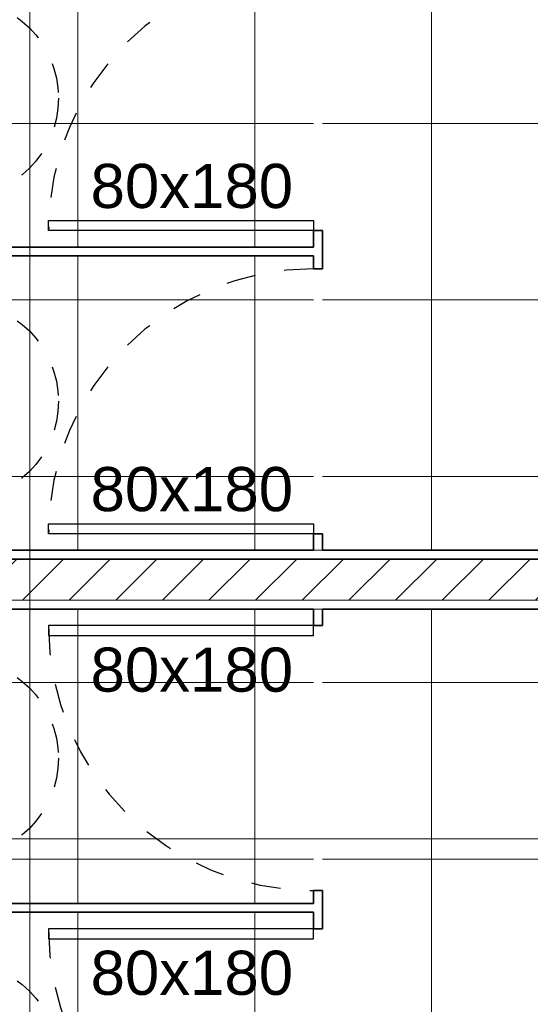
# Model space of a CAD drawing. Header units: millimetres. Extents: x -109 to 627, y -178 to 173.
# Tile 101 of 178: x 320.23 to 321.96, y -153.1 to -149.75. Entities that reach past the tile are written whole.
import ezdxf

# ---------------------------------------------------------------- set-up
doc = ezdxf.new("R2010")
doc.units = ezdxf.units.MM
doc.linetypes.add('ACAD_ISO03W100', pattern=[30, 12, -18])
for name, color, linetype, lineweight in [('ARQ - ALVENARIA - OSSO', 2, 'Continuous', 35), ('ARQ - PAREDE VISTA', 4, 'Continuous', 9), ('ARQ - PAREDES_HACHURA', 9, 'Continuous', 35), ('ARQ - PISO_HACHURA_SUPERFICIE', 9, 'Continuous', 5), ('ARQ - SIMBOLO_CORTE', 2, 'Continuous', 5), ('ARQ -SIMBOLO_PORTA', 2, 'Continuous', 9)]:
    doc.layers.add(name, color=color, linetype=linetype, lineweight=lineweight)
doc.styles.add('Arial_2', font='arial.ttf', dxfattribs={"height": 0.1499999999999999})

msp = doc.modelspace()

# ---------------------------------------------------------------- hatches: boundary and pattern name
at = {"layer": 'ARQ - PAREDES_HACHURA'}
h = msp.add_hatch(dxfattribs=at)
h.set_pattern_fill('FP_6', color=256, scale=0.9997410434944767, style=0, pattern_type=2)
h.set_pattern_definition([(45, (316.1256538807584, -147.1297512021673), (-0.07917545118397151, 0.07917545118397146), [])])
h.paths.add_polyline_path([(319.1972156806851, -151.7264885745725), (322.096464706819, -151.7264885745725), (322.096464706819, -151.5865248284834), (319.1972156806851, -151.5865248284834), (319.1972156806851, -151.726038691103)], flags=0)
at = {"layer": 'ARQ - PISO_HACHURA_SUPERFICIE'}
h = msp.add_hatch(dxfattribs=at)
h.set_pattern_fill('FP_5', color=256, scale=0.9997410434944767, style=0, pattern_type=2)
h.set_pattern_definition([(0, (322.2260737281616, -149.5071354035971), (0, 0.5998446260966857), []), (90, (322.2260737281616, -149.5071354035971), (-0.5998446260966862, 3.672989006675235e-17), [])])
h.paths.add_polyline_path([(319.2272079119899, -151.5565325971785), (321.2266899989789, -151.5556756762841), (321.2266899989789, -150.556791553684), (319.2272079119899, -150.556791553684), (319.2272079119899, -151.5265403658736)], flags=0)
h.paths.add_polyline_path([(319.3496022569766, -151.2394584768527), (319.3406760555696, -151.2384675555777), (319.3321961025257, -151.235934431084), (319.2610468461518, -151.235934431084), (319.2571774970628, -151.2303266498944), (319.2571774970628, -151.1044611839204), (319.2382806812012, -151.1038576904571), (319.2348767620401, -151.0997038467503), (319.2325190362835, -151.0566620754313), (319.2348767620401, -151.0136203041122), (319.2395897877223, -151.0090156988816), (319.2409658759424, -151.0088629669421), (319.2571774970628, -151.0088629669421), (319.2573818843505, -150.8814450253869), (319.2616233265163, -150.8772035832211), (319.2631758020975, -150.8769991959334), (319.3336315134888, -150.8769991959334), (319.3407030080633, -150.8745380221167), (319.3496298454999, -150.8735532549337), (319.6229367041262, -150.8743839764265), (319.6459368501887, -150.8771671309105), (319.6740309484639, -150.8879242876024), (319.7008514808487, -150.9076925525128), (319.71989610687, -150.9308807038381), (319.7319934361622, -150.9547341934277), (319.7387082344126, -150.9844553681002), (319.741614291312, -151.0228216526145), (319.7422773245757, -151.0656879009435), (319.7413477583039, -151.0953487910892), (319.7385233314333, -151.1296180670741), (319.7320000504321, -151.1582593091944), (319.7183972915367, -151.1850916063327), (319.6986865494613, -151.2078181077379), (319.6740475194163, -151.225078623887), (319.6451763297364, -151.235934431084), (319.6160715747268, -151.2394584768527)], flags=0)
h.paths.add_polyline_path([(319.228081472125, -150.5267993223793), (321.2266899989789, -150.5267993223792), (321.2266899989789, -149.5270582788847), (319.2272079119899, -149.5270582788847), (319.2272079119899, -150.5267993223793)], flags=0)
h.paths.add_polyline_path([(319.3546009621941, -150.2097252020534), (319.3456747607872, -150.2087342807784), (319.3371948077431, -150.2062011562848), (319.2660455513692, -150.2062011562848), (319.2621762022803, -150.200593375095), (319.2621762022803, -150.0747279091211), (319.2432793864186, -150.0741244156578), (319.2398754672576, -150.069970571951), (319.237517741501, -150.026928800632), (319.2398754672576, -149.9838870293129), (319.2445884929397, -149.9792824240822), (319.2459645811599, -149.9791296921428), (319.2621762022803, -149.9791296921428), (319.2623805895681, -149.8517117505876), (319.2666220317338, -149.8474703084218), (319.2681745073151, -149.8472659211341), (319.3386302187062, -149.8472659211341), (319.3457017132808, -149.8448047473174), (319.3546285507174, -149.8438199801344), (319.6279354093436, -149.8446507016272), (319.6509355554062, -149.8474338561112), (319.6790296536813, -149.858191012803), (319.7058501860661, -149.8779592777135), (319.7248948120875, -149.9011474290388), (319.7369921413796, -149.9250009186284), (319.7437069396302, -149.9547220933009), (319.7466129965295, -149.9930883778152), (319.7472760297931, -150.0359546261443), (319.7456226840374, -150.0747279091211), (319.7435220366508, -150.0998847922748), (319.7369987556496, -150.128526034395), (319.7233959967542, -150.1553583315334), (319.7036852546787, -150.1780848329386), (319.6790462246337, -150.1953453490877), (319.6501750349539, -150.2062011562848), (319.6210702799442, -150.2097252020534)], flags=0)
h.paths.add_polyline_path([(319.2272079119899, -149.4970660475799), (321.2266899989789, -149.4970660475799), (321.2266899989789, -148.4973250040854), (319.2272079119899, -148.4973250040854), (319.2272079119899, -149.4906931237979)], flags=0)
h.paths.add_polyline_path([(319.5056962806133, -149.1799919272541), (319.3546009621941, -149.1799919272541), (319.3456747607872, -149.179001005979), (319.3371948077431, -149.1764678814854), (319.2660455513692, -149.1764678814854), (319.2621762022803, -149.1708601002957), (319.2621762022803, -149.0449946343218), (319.2432793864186, -149.0443911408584), (319.2398754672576, -149.0402372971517), (319.237517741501, -148.9971955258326), (319.2398754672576, -148.9541537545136), (319.2445884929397, -148.9495491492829), (319.2459645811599, -148.9493964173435), (319.2621762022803, -148.9493795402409), (319.2623805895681, -148.8219784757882), (319.2666220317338, -148.8177370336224), (319.2681745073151, -148.8175326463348), (319.3386302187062, -148.8175326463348), (319.3457017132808, -148.8150714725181), (319.3546285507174, -148.8140867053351), (319.6279354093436, -148.8149174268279), (319.6509355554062, -148.8177005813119), (319.6790296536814, -148.8284577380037), (319.7058501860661, -148.8482260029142), (319.7248948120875, -148.8714141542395), (319.7369921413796, -148.8952676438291), (319.7437069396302, -148.9249888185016), (319.7466129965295, -148.9633551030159), (319.7472760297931, -149.006221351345), (319.7456226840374, -149.0449946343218), (319.7435220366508, -149.0701515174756), (319.7369987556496, -149.0987927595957), (319.7233959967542, -149.1256250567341), (319.7036852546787, -149.1483515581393), (319.6790462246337, -149.1656120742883), (319.650175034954, -149.1764678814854), (319.6210702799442, -149.1799919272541)], flags=0)
h.paths.add_polyline_path([(319.9300992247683, -148.4673327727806), (321.2266899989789, -148.4673327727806), (321.2266899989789, -147.4575943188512), (319.2272079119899, -147.4575943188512), (319.2272079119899, -148.4673327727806)], flags=0)
h.paths.add_polyline_path([(319.6160899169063, -148.1502586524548), (319.3496022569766, -148.1502586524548), (319.3406760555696, -148.1492677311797), (319.3321961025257, -148.1467346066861), (319.2610468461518, -148.1467346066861), (319.2571774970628, -148.1411268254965), (319.2571774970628, -148.0152613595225), (319.2382806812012, -148.0146578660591), (319.2348767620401, -148.0105040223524), (319.2325190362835, -147.9674622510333), (319.2348767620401, -147.9244204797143), (319.2395897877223, -147.9198158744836), (319.2409658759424, -147.9196631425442), (319.2571774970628, -147.9196631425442), (319.2573818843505, -147.7922452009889), (319.2616233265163, -147.7880037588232), (319.2631758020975, -147.7877993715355), (319.3336315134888, -147.7877993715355), (319.3407030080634, -147.7853381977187), (319.3496298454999, -147.7843534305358), (319.6229367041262, -147.7851841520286), (319.6459368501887, -147.7879673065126), (319.6740309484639, -147.7987244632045), (319.7008514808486, -147.8184927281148), (319.71989610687, -147.8416808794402), (319.7322710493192, -147.8667523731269), (319.7387082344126, -147.8952555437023), (319.741614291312, -147.9336218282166), (319.7422773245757, -147.9764880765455), (319.74062397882, -148.0152613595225), (319.7385233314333, -148.0404182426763), (319.7320000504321, -148.0690594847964), (319.7183972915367, -148.0958917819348), (319.6986865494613, -148.1186182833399), (319.6740475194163, -148.135878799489), (319.6451763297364, -148.1467346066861), (319.6256873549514, -148.1490958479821)], flags=0)
h.paths.add_polyline_path([(324.3008937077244, -149.1321605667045), (324.3008937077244, -148.6822770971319), (324.3346349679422, -148.6822770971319), (324.3346349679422, -149.8069857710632), (325.2256541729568, -149.8069857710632), (325.2256541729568, -149.7569987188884), (325.2306528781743, -149.7569987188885), (325.2306528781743, -149.752000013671), (325.2156567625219, -149.752000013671), (325.2156567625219, -149.7370038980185), (324.4458561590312, -149.7370038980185), (324.4458561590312, -149.7020129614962), (325.2156567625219, -149.7020129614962), (325.2156567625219, -148.9022201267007), (325.2306528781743, -148.9022201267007), (325.2306528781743, -148.8872240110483), (325.2456489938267, -148.8872240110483), (325.2456489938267, -148.9022201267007), (325.2556464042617, -148.9022201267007), (325.2556464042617, -148.8572317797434), (325.2256541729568, -148.8572317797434), (325.2256541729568, -147.4575943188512), (321.2566822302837, -147.4580375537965), (321.2566822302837, -151.5565325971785), (322.096464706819, -151.5565325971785), (322.276418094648, -151.5565325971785), (322.276418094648, -149.1321605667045)])
h = msp.add_hatch(dxfattribs=at)
h.set_pattern_fill('FP_4', color=256, scale=0.9997410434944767, style=0, pattern_type=2)
h.set_pattern_definition([(0, (322.2260737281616, -153.8060218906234), (0, 0.5998446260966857), []), (90, (322.2260737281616, -153.8060218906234), (-0.5998446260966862, 3.672989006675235e-17), [])])
h.paths.add_polyline_path([(321.2266899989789, -155.8554190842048), (321.2266899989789, -154.8456806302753), (319.2272079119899, -154.8456806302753), (319.2272079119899, -155.8554190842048), (319.9300992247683, -155.8554190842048)])
h.paths.add_polyline_path([(319.6160715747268, -155.5286599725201), (319.3496298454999, -155.5286599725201), (319.3407030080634, -155.5276752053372), (319.3322210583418, -155.5252140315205), (319.2601766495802, -155.5244104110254), (319.2571774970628, -155.5192157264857), (319.2571774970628, -155.3933502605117), (319.2382806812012, -155.3927467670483), (319.2348767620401, -155.3885929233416), (319.2325190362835, -155.3455511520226), (319.2348767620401, -155.3025093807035), (319.2395897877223, -155.2979047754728), (319.2409658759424, -155.2977520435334), (319.2571774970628, -155.2977520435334), (319.2573516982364, -155.1704514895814), (319.2610468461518, -155.1662787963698), (319.3334139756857, -155.1662787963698), (319.3406760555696, -155.1637456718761), (319.3496022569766, -155.1627547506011), (319.6160899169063, -155.1627547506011), (319.645954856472, -155.1663731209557), (319.6740475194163, -155.1771346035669), (319.7009650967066, -155.1970222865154), (319.7183972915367, -155.2171216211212), (319.7326199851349, -155.2464991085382), (319.7386806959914, -155.2732860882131), (319.7413477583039, -155.3068644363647), (319.7422773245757, -155.3467195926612), (319.741614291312, -155.3793915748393), (319.7385233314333, -155.4188296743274), (319.7317730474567, -155.4479135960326), (319.7183865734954, -155.4743090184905), (319.6958621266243, -155.4990004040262), (319.6740309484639, -155.5142889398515), (319.6445490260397, -155.5252140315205), (319.6160899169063, -155.5286577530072)], flags=16)
h.paths.add_polyline_path([(321.2266899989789, -154.8156883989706), (321.2266899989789, -153.815947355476), (319.2272079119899, -153.8159473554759), (319.2272079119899, -154.8156883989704), (320.5776464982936, -154.8156883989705)])
h.paths.add_polyline_path([(319.3546285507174, -154.4989266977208), (319.3457017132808, -154.4979419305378), (319.3372197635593, -154.4954807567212), (319.2651753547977, -154.4946771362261), (319.2621762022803, -154.4894824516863), (319.2621762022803, -154.3636169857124), (319.2432793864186, -154.363013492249), (319.2398754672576, -154.3588596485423), (319.237517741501, -154.3158178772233), (319.2398754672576, -154.2727761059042), (319.2445884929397, -154.2681715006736), (319.2459645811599, -154.2680187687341), (319.2621762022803, -154.2680187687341), (319.2623504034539, -154.1407182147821), (319.2660455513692, -154.1365455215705), (319.3384126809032, -154.1365455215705), (319.3456747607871, -154.1340123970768), (319.3546009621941, -154.1330214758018), (319.6210886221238, -154.1330214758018), (319.6509535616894, -154.1366398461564), (319.6790462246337, -154.1474013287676), (319.7059638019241, -154.1672890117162), (319.7233959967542, -154.1873883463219), (319.7376186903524, -154.2167658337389), (319.7436794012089, -154.2435528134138), (319.7463464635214, -154.2771311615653), (319.7472760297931, -154.3169863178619), (319.7456391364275, -154.362515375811), (319.7435220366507, -154.389096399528), (319.7367717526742, -154.4181803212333), (319.723385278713, -154.4445757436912), (319.7036711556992, -154.4672990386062), (319.6790296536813, -154.4845556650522), (319.6495477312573, -154.4954807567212), (319.6210702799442, -154.4989266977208), (319.5056962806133, -154.4989266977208)], flags=16)
h.paths.add_polyline_path([(325.2556464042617, -154.4557816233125), (325.2556464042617, -154.4257893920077), (325.2456489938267, -154.4257893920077), (325.2456489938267, -154.4557816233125)])
h.paths.add_polyline_path([(321.2262489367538, -153.7859551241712), (321.2266899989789, -153.7859551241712), (321.2266899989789, -152.7862140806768), (319.2272079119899, -152.7862140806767), (319.2272079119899, -153.7859551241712), (321.1975713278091, -153.7859551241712)])
h.paths.add_polyline_path([(325.2556464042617, -153.5710107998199), (325.2556464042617, -153.5560146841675), (325.2456489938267, -153.5560146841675), (325.2456489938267, -153.5710107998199)])
h.paths.add_polyline_path([(319.3546285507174, -153.4691934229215), (319.3457017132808, -153.4682086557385), (319.3372197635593, -153.4657474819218), (319.2651753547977, -153.4649438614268), (319.2621762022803, -153.459749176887), (319.2621762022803, -153.3338837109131), (319.2432793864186, -153.3332802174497), (319.2398754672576, -153.329126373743), (319.2378571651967, -153.279888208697), (319.2401282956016, -153.2427343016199), (319.2445884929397, -153.2384382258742), (319.2459645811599, -153.2382854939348), (319.2621762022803, -153.2382854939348), (319.2623504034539, -153.1109849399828), (319.2660455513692, -153.1068122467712), (319.3384126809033, -153.1068122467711), (319.3456747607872, -153.1042791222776), (319.3546009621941, -153.1032882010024), (319.6210886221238, -153.1032882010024), (319.6509535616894, -153.1069065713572), (319.6790462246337, -153.1176680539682), (319.7059638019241, -153.1375557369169), (319.7233959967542, -153.1576550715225), (319.7376186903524, -153.1870325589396), (319.7436794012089, -153.2138195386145), (319.7463464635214, -153.247397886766), (319.7472760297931, -153.2872530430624), (319.7466129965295, -153.3199250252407), (319.7435220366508, -153.3593631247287), (319.7367717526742, -153.388447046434), (319.723385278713, -153.4148424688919), (319.7036711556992, -153.4375657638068), (319.6790296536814, -153.4548223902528), (319.6495477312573, -153.4657474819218), (319.6210702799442, -153.4691934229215), (319.5056962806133, -153.4691934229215)], flags=16)
h.paths.add_polyline_path([(319.2272079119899, -152.7562218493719), (321.2266899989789, -152.7562218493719), (321.2266899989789, -151.7564808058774), (319.2272079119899, -151.7564808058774), (319.2272079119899, -152.73857462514)])
h.paths.add_polyline_path([(319.6160715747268, -152.4394601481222), (319.3496298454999, -152.4394601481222), (319.3407030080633, -152.4384753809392), (319.3322210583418, -152.4360142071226), (319.2601766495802, -152.4352105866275), (319.2571774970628, -152.4300159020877), (319.2571774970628, -152.3041504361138), (319.2382806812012, -152.3035469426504), (319.2348767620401, -152.2993930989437), (319.2325190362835, -152.2563513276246), (319.2348767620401, -152.2133095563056), (319.2395897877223, -152.2087049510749), (319.2409658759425, -152.2085522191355), (319.2571774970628, -152.2085522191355), (319.2573516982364, -152.0812516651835), (319.2610468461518, -152.0770789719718), (319.3334139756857, -152.0770789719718), (319.3406760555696, -152.0745458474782), (319.3496022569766, -152.0735549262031), (319.6160899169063, -152.0735549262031), (319.645954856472, -152.0771732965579), (319.6740475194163, -152.0879347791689), (319.7009650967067, -152.1078224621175), (319.7183972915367, -152.1279217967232), (319.7326199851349, -152.1572992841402), (319.7386806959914, -152.1840862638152), (319.7413477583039, -152.2176646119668), (319.7422773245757, -152.2575197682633), (319.741614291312, -152.2901917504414), (319.7385233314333, -152.3296298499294), (319.7317730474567, -152.3587137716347), (319.7183865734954, -152.3851091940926), (319.6986724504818, -152.4078324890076), (319.674030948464, -152.4250891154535), (319.6445490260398, -152.4360142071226), (319.6160899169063, -152.4394579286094)], flags=16)
h.paths.add_polyline_path([(324.3346349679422, -153.5060276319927), (324.3346349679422, -154.630736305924), (324.3008937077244, -154.630736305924), (324.3008937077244, -154.1808528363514), (322.276418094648, -154.1808528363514), (322.276418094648, -151.7564808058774), (321.2566822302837, -151.7564808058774), (321.2566822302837, -155.8554190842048), (325.1356774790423, -155.8554190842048), (325.218933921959, -155.8554190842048), (325.2256541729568, -155.8554190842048), (325.2256541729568, -154.4557816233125), (325.2306528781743, -154.4557816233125), (325.2306528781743, -154.4207906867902), (325.2156567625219, -154.4207906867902), (325.2156567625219, -153.6409926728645), (324.4458561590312, -153.6409926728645), (324.4458561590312, -153.6060017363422), (325.2156567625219, -153.6060017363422), (325.2156567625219, -153.5710107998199), (325.2306528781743, -153.5710107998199), (325.2306528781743, -153.5560146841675), (325.2256541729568, -153.5560146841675), (325.2256541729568, -153.5060276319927)])

# ---------------------------------------------------------------- linework, layer by layer
at = {"color": 3, "linetype": 'Continuous'}
for points in [[(321.2266899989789, -150.4368226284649), (321.2266899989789, -150.4705638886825), (320.3269230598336, -150.4705638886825), (320.3269230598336, -150.4368226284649)], [(321.2266899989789, -151.4665559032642), (321.2266899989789, -151.5002971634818), (320.3269230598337, -151.5002971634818), (320.3269230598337, -151.4665559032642)], [(321.2266899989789, -151.8464574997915), (321.2266899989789, -151.8127162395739), (320.3269230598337, -151.8127162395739), (320.3269230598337, -151.8464574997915)], [(321.2266899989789, -152.8761907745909), (321.2266899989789, -152.8424495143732), (320.3269230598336, -152.8424495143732), (320.3269230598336, -152.8761907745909)]]:
    msp.add_lwpolyline(points, close=True, dxfattribs=at)
at = {"color": 254, "linetype": 'ACAD_ISO03W100', "ltscale": 0.005}
for centre in [(320.0232517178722, -150.0206804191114), (320.0232517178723, -151.0504136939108), (320.0232517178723, -152.262599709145), (320.0232517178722, -153.2923329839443)]:
    msp.add_circle(centre, 0.337412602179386, dxfattribs=at)
for centre, start, end in [((321.2266899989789, -150.4705638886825), 90, 180), ((321.2266899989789, -151.5002971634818), 90, 180), ((321.2266899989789, -151.8127162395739), 180, 270), ((321.2266899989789, -152.8424495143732), 180, 270)]:
    msp.add_arc(centre, 0.8997669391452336, start, end, dxfattribs=at)
at = {"layer": 'ARQ - ALVENARIA - OSSO'}
for p, q in [((321.2266899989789, -150.4705638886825), (321.2566822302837, -150.4705638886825)), ((321.2266899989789, -150.4705638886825), (321.2266899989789, -150.5267993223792)), ((321.2566822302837, -150.6005302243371), (321.2566822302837, -150.4705638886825)), ((321.2266899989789, -150.5267993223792), (319.2272079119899, -150.5267993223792)), ((319.2272079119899, -150.556791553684), (321.2266899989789, -150.556791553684)), ((321.2266899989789, -150.556791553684), (321.2266899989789, -150.6005302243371)), ((321.2266899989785, -150.6005302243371), (321.2566822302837, -150.6005302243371)), ((321.2266899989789, -151.5002971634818), (321.2566822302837, -151.5002971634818)), ((321.2266899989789, -151.5002971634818), (321.2266899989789, -151.5565325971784)), ((321.2566822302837, -151.5565325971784), (321.2566822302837, -151.5002971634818)), ((321.2266899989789, -151.5565325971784), (319.2272079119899, -151.5565325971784)), ((322.276418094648, -151.5565325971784), (321.2566822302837, -151.5565325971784)), ((319.1972156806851, -151.5865248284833), (322.3064103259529, -151.5865248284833)), ((319.2272079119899, -151.7564808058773), (321.2266899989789, -151.7564808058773)), ((321.2266899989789, -151.7564808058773), (321.2266899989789, -151.8127162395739)), ((321.2566822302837, -151.7564808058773), (322.276418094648, -151.7564808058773)), ((321.2566822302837, -151.8127162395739), (321.2566822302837, -151.7564808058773)), ((321.2266899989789, -151.8127162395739), (321.2566822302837, -151.8127162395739)), ((321.2266899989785, -152.7124831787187), (321.2566822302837, -152.7124831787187)), ((321.2266899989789, -152.7124831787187), (321.2266899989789, -152.7562218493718)), ((321.2566822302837, -152.8424495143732), (321.2566822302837, -152.7124831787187)), ((321.2266899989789, -152.7562218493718), (319.2272079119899, -152.7562218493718)), ((319.2272079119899, -152.7862140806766), (321.2266899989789, -152.7862140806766)), ((321.2266899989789, -152.7862140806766), (321.2266899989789, -152.8424495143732)), ((321.2266899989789, -152.8424495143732), (321.2566822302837, -152.8424495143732))]:
    msp.add_line(p, q, dxfattribs=at)
at = {"layer": 'ARQ - PAREDE VISTA'}
for p, q in [((321.2266899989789, -151.5565325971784), (321.2566822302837, -151.5565325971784)), ((319.1972156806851, -151.7264885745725), (322.096464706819, -151.7264885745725)), ((321.2566822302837, -151.7564808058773), (321.2266899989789, -151.7564808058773))]:
    msp.add_line(p, q, dxfattribs=at)
at = {"layer": 'ARQ - SIMBOLO_CORTE'}
for p, q in [((320.263792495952, -128.9195836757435), (320.263792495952, -175.1946676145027)), ((329.0112669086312, -152.5364495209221), (316.4203741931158, -152.5364495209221))]:
    msp.add_line(p, q, dxfattribs=at)

# ---------------------------------------------------------------- texts
at = {"layer": 'ARQ -SIMBOLO_PORTA', "char_height": 0.1499611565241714, "width": 0.822489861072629, "line_spacing_factor": 0.9417779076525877, "style": 'Arial_2'}
for insert, attachment_point in [((320.8133948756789, -150.3962312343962), 8), ((320.8133948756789, -151.4259645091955), 8), ((320.8133948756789, -151.8870488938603), 2), ((320.8133948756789, -152.9167821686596), 2)]:
    msp.add_mtext('80x180', dxfattribs=dict(at, insert=insert, attachment_point=attachment_point))

doc.saveas('drawing.dxf')
